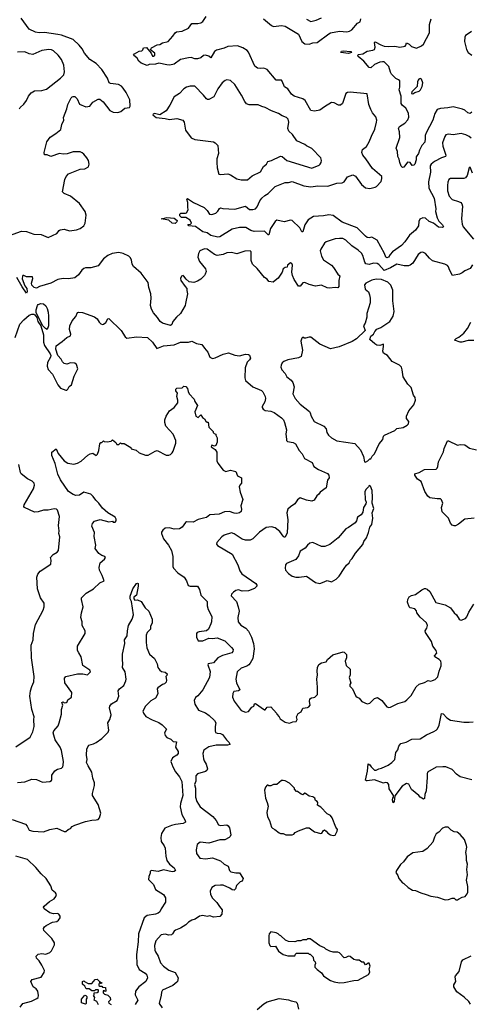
# Model space of a CAD drawing. Extents: x 2293878 to 2522763, y 823964 to 1006972.
# Tile 244 of 256: x 2364228 to 2369267, y 966138 to 977151. Entities that reach past the tile are written whole.
import ezdxf

# ---------------------------------------------------------------- set-up
doc = ezdxf.new("R2010")
doc.units = 0

msp = doc.modelspace()

# ---------------------------------------------------------------- linework, layer by layer
at = {"layer": '0CON20XD'}
for points in [[(2364115, 974736), (2364250, 974785), (2364305, 974780), (2364385, 974751), (2364468, 974748), (2364545, 974716), (2364645, 974761), (2364668, 974792), (2364681, 974799), (2364726, 974806), (2364785, 974788), (2364865, 974799), (2364905, 974814), (2364945, 974845), (2364959, 974875), (2364968, 974935), (2364970, 974965), (2364962, 975005), (2364896, 975096), (2364798, 975175), (2364726, 975206), (2364708, 975225), (2364732, 975365), (2364748, 975395), (2364775, 975428), (2364830, 975450), (2364905, 975478), (2364958, 975482), (2364996, 975505), (2365004, 975535), (2364996, 975574), (2364980, 975605), (2364947, 975645), (2364925, 975663), (2364905, 975671), (2364825, 975674), (2364759, 975651), (2364715, 975648), (2364675, 975654), (2364575, 975621), (2364535, 975638), (2364505, 975640), (2364500, 975665), (2364533, 975785), (2364570, 975835), (2364634, 975876), (2364687, 975923), (2364700, 975980), (2364720, 976025), (2364718, 976055), (2364757, 976153), (2364768, 976202), (2364804, 976276), (2364815, 976288), (2364825, 976292), (2364845, 976290), (2364872, 976265), (2364898, 976205), (2364966, 976176), (2365012, 976185), (2365045, 976228), (2365105, 976262), (2365125, 976262), (2365161, 976231), (2365235, 976136), (2365275, 976118), (2365327, 976113), (2365358, 976125), (2365405, 976160), (2365455, 976170), (2365462, 976185), (2365459, 976255), (2365420, 976335), (2365385, 976386), (2365365, 976406), (2365332, 976425), (2365245, 976436), (2365227, 976445), (2365210, 976495), (2365147, 976595), (2365085, 976659), (2365014, 976704), (2364954, 976775), (2364926, 976825), (2364895, 976865), (2364825, 976929), (2364695, 976978), (2364656, 976986), (2364505, 977009), (2364446, 977004), (2364405, 977010), (2364335, 977046), (2364246, 977166)], [(2367562, 975292), (2367675, 975289), (2367775, 975322), (2367835, 975327), (2367855, 975338), (2367895, 975394), (2367955, 975416), (2367985, 975400), (2368049, 975309), (2368095, 975269), (2368145, 975264), (2368203, 975277), (2368218, 975285), (2368269, 975341), (2368279, 975375), (2368276, 975396), (2368172, 975485), (2368099, 975595), (2368064, 975635), (2368054, 975665), (2368063, 975697), (2368107, 975733), (2368137, 975783), (2368161, 975849), (2368201, 975925), (2368220, 976005), (2368221, 976025), (2368209, 976065), (2368175, 976108), (2368156, 976145), (2368133, 976203), (2368115, 976322), (2367925, 976341), (2367894, 976336), (2367875, 976324), (2367837, 976215), (2367815, 976196), (2367795, 976194), (2367745, 976221), (2367715, 976224), (2367635, 976176), (2367585, 976137), (2367525, 976128), (2367485, 976134), (2367420, 976245), (2367395, 976265), (2367297, 976297), (2367269, 976319), (2367225, 976378), (2367188, 976398), (2367165, 976463), (2367155, 976473), (2367095, 976473), (2366995, 976592), (2366957, 976607), (2366925, 976605), (2366887, 976607), (2366859, 976629), (2366786, 976786), (2366771, 976805), (2366725, 976836), (2366663, 976857), (2366555, 976851), (2366515, 976832), (2366429, 976811), (2366407, 976793), (2366365, 976723), (2366343, 976743), (2366305, 976753), (2366285, 976751), (2366254, 976725), (2366215, 976713), (2366185, 976713), (2366145, 976728), (2366115, 976725), (2366026, 976704), (2365955, 976655), (2365907, 976643), (2365874, 976644), (2365785, 976664), (2365745, 976653), (2365675, 976648), (2365655, 976639), (2365586, 976666), (2365562, 976685), (2365542, 976722), (2365500, 976755), (2365512, 976768), (2365565, 976798), (2365595, 976802), (2365607, 976813), (2365612, 976835), (2365645, 976838), (2365698, 976778), (2365714, 976744), (2365725, 976742), (2365738, 976755), (2365738, 976775), (2365692, 976812), (2365701, 976835), (2365765, 976870), (2365795, 976872), (2365825, 976890), (2365888, 976905), (2365942, 976965), (2365966, 977004), (2365982, 977015), (2366045, 977023), (2366115, 977056), (2366155, 977109), (2366222, 977108), (2366255, 977117), (2366275, 977132), (2366312, 977188)], [(2366955, 977159), (2367044, 977085), (2367065, 977076), (2367155, 977084), (2367197, 977077), (2367345, 976987), (2367384, 976905), (2367415, 976880), (2367465, 976878), (2367505, 976891), (2367555, 976894), (2367685, 976994), (2367705, 977003), (2367805, 977022), (2367885, 977014), (2367918, 977022), (2367943, 977037), (2368005, 977111), (2368035, 977128), (2368042, 977162)], [(2367435, 977156), (2367485, 977132), (2367545, 977146), (2367605, 977172)], [(2369286, 976115), (2369265, 976100), (2369239, 976109), (2369207, 976137), (2369180, 976150), (2369075, 976176), (2369015, 976164), (2368935, 976159), (2368896, 976145), (2368870, 976100), (2368848, 976025), (2368772, 975885), (2368764, 975855), (2368763, 975823), (2368759, 975781), (2368727, 975743), (2368698, 975692), (2368686, 975655), (2368660, 975615), (2368662, 975585), (2368645, 975533), (2368635, 975522), (2368618, 975518), (2368595, 975552), (2368565, 975558), (2368525, 975500), (2368508, 975498), (2368495, 975512), (2368478, 975555), (2368472, 975592), (2368455, 975620), (2368454, 975675), (2368439, 975715), (2368478, 975832), (2368474, 975895), (2368464, 975935), (2368477, 975955), (2368536, 975994), (2368570, 976029), (2368578, 976062), (2368575, 976105), (2368545, 976161), (2368506, 976196), (2368494, 976215), (2368493, 976295), (2368472, 976365), (2368480, 976395), (2368478, 976465), (2368465, 976478), (2368433, 976493), (2368385, 976540), (2368373, 976563), (2368357, 976627), (2368305, 976678), (2368285, 976681), (2368255, 976674), (2368195, 976649), (2368155, 976614), (2368136, 976616), (2368075, 976687), (2368015, 976740), (2368010, 976755), (2368017, 976763), (2368065, 976767), (2368115, 976800), (2368179, 976811), (2368195, 976819), (2368204, 976845), (2368194, 976895), (2368205, 976903), (2368265, 976868), (2368305, 976855), (2368355, 976850), (2368425, 976854), (2368478, 976842), (2368538, 976855), (2368547, 976865), (2368555, 976892), (2368585, 976876), (2368611, 976851), (2368665, 976832), (2368723, 976857), (2368744, 976875), (2368810, 977005), (2368812, 977095), (2368828, 977162)], [(2369280, 977020), (2369255, 976999), (2369212, 976975), (2369205, 976955), (2369202, 976905), (2369225, 976819), (2369244, 976785), (2369285, 976754)], [(2364226, 976155), (2364235, 976170), (2364276, 976205), (2364303, 976247), (2364325, 976297), (2364355, 976331), (2364395, 976356), (2364475, 976360), (2364529, 976375), (2364686, 976495), (2364722, 976535), (2364731, 976569), (2364723, 976643), (2364696, 976705), (2364658, 976755), (2364605, 976802), (2364585, 976813), (2364555, 976816), (2364475, 976806), (2364375, 976762), (2364335, 976769), (2364285, 976791), (2364205, 976786)], [(2367905, 976772), (2367820, 976785), (2367825, 976797), (2367845, 976801), (2367930, 976795), (2367940, 976785), (2367905, 976772)], [(2366705, 975359), (2366775, 975360), (2366826, 975404), (2366920, 975450), (2366955, 975508), (2366988, 975535), (2367004, 975566), (2367045, 975574), (2367145, 975626), (2367165, 975622), (2367214, 975574), (2367495, 975491), (2367576, 975525), (2367590, 975535), (2367600, 975555), (2367604, 975575), (2367594, 975604), (2367495, 975709), (2367435, 975739), (2367418, 975755), (2367327, 975797), (2367279, 975865), (2367238, 975905), (2367226, 975935), (2367238, 976005), (2367229, 976039), (2367212, 976055), (2367164, 976074), (2367123, 976103), (2367043, 976133), (2366975, 976168), (2366935, 976178), (2366895, 976199), (2366795, 976199), (2366765, 976210), (2366744, 976234), (2366708, 976308), (2366635, 976424), (2366585, 976470), (2366545, 976479), (2366525, 976472), (2366492, 976445), (2366445, 976376), (2366401, 976289), (2366345, 976258), (2366328, 976258), (2366318, 976265), (2366285, 976307), (2366185, 976406), (2366135, 976407), (2366094, 976396), (2366064, 976376), (2366016, 976324), (2365955, 976289), (2365907, 976193), (2365865, 976132), (2365795, 976087), (2365735, 976100), (2365720, 976095), (2365718, 976085), (2365755, 976057), (2365856, 976044), (2365905, 976036), (2365985, 976044), (2366053, 976025), (2366069, 976005), (2366081, 975915), (2366145, 975830), (2366185, 975811), (2366394, 975784), (2366413, 975773), (2366444, 975745), (2366451, 975655), (2366434, 975595), (2366431, 975555), (2366437, 975495), (2366455, 975422), (2366475, 975419), (2366555, 975428), (2366585, 975417), (2366655, 975369), (2366705, 975359)], [(2368625, 976320), (2368645, 976338), (2368695, 976352), (2368709, 976365), (2368728, 976405), (2368738, 976445), (2368722, 976485), (2368705, 976491), (2368693, 976487), (2368684, 976476), (2368676, 976455), (2368674, 976405), (2368612, 976345), (2368610, 976325), (2368625, 976320)], [(2369277, 975827), (2369255, 975846), (2369216, 975864), (2369165, 975876), (2369075, 975862), (2369025, 975872), (2368995, 975864), (2368981, 975845), (2368956, 975774), (2368960, 975735), (2368992, 975635), (2368991, 975619), (2368945, 975604), (2368865, 975565), (2368830, 975535), (2368819, 975515), (2368821, 975445), (2368798, 975338), (2368805, 975265), (2368863, 975153), (2368880, 975035), (2368878, 975005), (2368895, 974935), (2368916, 974896), (2368957, 974855), (2368966, 974834), (2368952, 974828), (2368911, 974831), (2368855, 974875), (2368809, 974895), (2368765, 974932), (2368735, 974933), (2368701, 974919), (2368690, 974895), (2368686, 974845), (2368654, 974796), (2368589, 974741), (2368534, 974665), (2368496, 974624), (2368397, 974553), (2368371, 974525), (2368353, 974495), (2368335, 974486), (2368323, 974495), (2368309, 974535), (2368224, 974685), (2368167, 974717), (2368135, 974711), (2368115, 974716), (2368095, 974729), (2368003, 974823), (2367835, 974885), (2367732, 974962), (2367685, 974969), (2367625, 974955), (2367512, 974948), (2367455, 974911), (2367416, 974856), (2367395, 974777), (2367385, 974777), (2367361, 974821), (2367275, 974904), (2367255, 974907), (2367185, 974889), (2367105, 974908), (2367085, 974892), (2367034, 974815), (2367014, 974746), (2367005, 974746), (2366965, 974785), (2366852, 974782), (2366814, 974794), (2366757, 974825), (2366685, 974826), (2366605, 974807), (2366467, 974723), (2366445, 974719), (2366365, 974738), (2366325, 974765), (2366275, 974777), (2366195, 974836), (2366120, 974845), (2366110, 974860), (2366137, 974863), (2366150, 974875), (2366135, 974910), (2366087, 974937), (2366038, 974938), (2366020, 974955), (2366020, 974975), (2366030, 974985), (2366083, 974987), (2366095, 974992), (2366111, 975025), (2366107, 975055), (2366110, 975105), (2366098, 975145), (2366105, 975150), (2366172, 975105), (2366291, 975051), (2366326, 975016), (2366352, 974975), (2366375, 974972), (2366420, 974985), (2366445, 975010), (2366461, 975039), (2366475, 975047), (2366499, 975039), (2366635, 975031), (2366755, 975064), (2366798, 975028), (2366835, 975028), (2366865, 975034), (2366885, 975056), (2366915, 975126), (2366935, 975155), (2366971, 975185), (2367007, 975205), (2367085, 975284), (2367195, 975329), (2367235, 975329), (2367275, 975339), (2367405, 975294), (2367485, 975282), (2367562, 975292)], [(2369292, 975435), (2369265, 975500), (2369253, 975495), (2369232, 975408), (2369215, 975382), (2369194, 975374), (2369045, 975376), (2369026, 975365), (2369017, 975335), (2369012, 975295), (2369014, 975235), (2369030, 975175), (2369065, 975141), (2369135, 975119), (2369161, 975105), (2369172, 975092), (2369180, 975065), (2369168, 974925), (2369176, 974865), (2369189, 974835), (2369302, 974695)], [(2365965, 974872), (2365935, 974873), (2365895, 974907), (2365810, 974925), (2365875, 974939), (2365955, 974930), (2365988, 974905), (2365985, 974890), (2365965, 974872)], [(2369292, 974408), (2369264, 974366), (2369205, 974341), (2369175, 974320), (2369145, 974306), (2369069, 974289), (2369035, 974352), (2369025, 974387), (2369012, 974402), (2368984, 974416), (2368845, 974455), (2368812, 974482), (2368765, 974536), (2368735, 974551), (2368715, 974546), (2368685, 974526), (2368625, 974429), (2368595, 974405), (2368575, 974398), (2368528, 974398), (2368445, 974416), (2368376, 974375), (2368305, 974347), (2368245, 974414), (2368225, 974424), (2368185, 974427), (2368135, 974414), (2368100, 974420), (2368087, 974437), (2368067, 974515), (2368051, 974541), (2368015, 974573), (2367942, 974622), (2367876, 974685), (2367842, 974702), (2367805, 974704), (2367755, 974698), (2367655, 974666), (2367638, 974652), (2367594, 974585), (2367588, 974565), (2367602, 974505), (2367626, 974466), (2367715, 974404), (2367739, 974379), (2367786, 974306), (2367807, 974285), (2367798, 974235), (2367798, 974165), (2367787, 974153), (2367755, 974157), (2367694, 974146), (2367665, 974152), (2367605, 974180), (2367535, 974172), (2367465, 974189), (2367415, 974211), (2367395, 974207), (2367365, 974171), (2367345, 974171), (2367298, 974245), (2367279, 974289), (2367271, 974325), (2367278, 974405), (2367273, 974423), (2367255, 974432), (2367224, 974406), (2367218, 974382), (2367195, 974378), (2367176, 974364), (2367164, 974325), (2367119, 974261), (2367085, 974232), (2367064, 974216), (2367015, 974224), (2366995, 974247), (2366965, 974268), (2366885, 974366), (2366831, 974415), (2366816, 974456), (2366818, 974555), (2366807, 974567), (2366745, 974562), (2366655, 974530), (2366595, 974548), (2366545, 974544), (2366505, 974524), (2366435, 974513), (2366405, 974523), (2366325, 974583), (2366295, 974589), (2366244, 974565), (2366227, 974535), (2366220, 974495), (2366239, 974445), (2366306, 974365), (2366312, 974335), (2366304, 974305), (2366295, 974288), (2366255, 974250), (2366215, 974227), (2366175, 974212), (2366125, 974218), (2366088, 974248), (2366065, 974282), (2366055, 974288), (2366037, 974283), (2366028, 974255), (2366030, 974235), (2366077, 974165), (2366097, 974145), (2366097, 974123)], [(2366097, 974123), (2366104, 974084), (2366083, 973975), (2366077, 973955), (2366027, 973863), (2365982, 973825), (2365941, 973775), (2365929, 973741), (2365915, 973729), (2365826, 973756), (2365799, 973775), (2365771, 973821), (2365723, 973873), (2365702, 973912), (2365692, 973955), (2365698, 974035), (2365695, 974085), (2365672, 974155), (2365665, 974210), (2365585, 974317), (2365500, 974390), (2365486, 974415), (2365478, 974465), (2365465, 974491), (2365450, 974505), (2365385, 974536), (2365335, 974547), (2365263, 974537), (2365215, 974514), (2365166, 974475), (2365105, 974397), (2365025, 974374), (2364965, 974374), (2364944, 974366), (2364922, 974348), (2364884, 974296), (2364845, 974263), (2364775, 974252), (2364715, 974256), (2364655, 974246), (2364575, 974204), (2364450, 974165), (2364415, 974148), (2364390, 974155), (2364365, 974180), (2364361, 974205), (2364376, 974255), (2364373, 974273), (2364305, 974276), (2364275, 974290), (2364265, 974289), (2364258, 974282), (2364254, 974254), (2364284, 974174), (2364309, 974145), (2364311, 974105), (2364305, 974092), (2364255, 974162), (2364198, 974268)], [(2368095, 972200), (2368123, 972217), (2368145, 972240), (2368155, 972240), (2368171, 972269), (2368196, 972294), (2368248, 972405), (2368290, 972455), (2368298, 972492), (2368307, 972503), (2368425, 972557), (2368445, 972577), (2368515, 972590), (2368560, 972615), (2368575, 972630), (2368578, 972655), (2368555, 972690), (2368554, 972716), (2368579, 972775), (2368636, 972844), (2368653, 972895), (2368650, 972925), (2368631, 972951), (2368606, 973036), (2368570, 973075), (2368518, 973155), (2368507, 973235), (2368496, 973266), (2368475, 973286), (2368395, 973328), (2368340, 973395), (2368295, 973420), (2368289, 973445), (2368298, 973495), (2368295, 973520), (2368255, 973506), (2368221, 973511), (2368198, 973525), (2368142, 973575), (2368155, 973610), (2368186, 973634), (2368200, 973665), (2368221, 973689), (2368265, 973707), (2368367, 973775), (2368406, 973835), (2368414, 973885), (2368399, 974005), (2368399, 974125), (2368380, 974180), (2368345, 974214), (2368275, 974243), (2368215, 974249), (2368165, 974238), (2368136, 974224), (2368098, 974202), (2368084, 974185), (2368090, 974135), (2368127, 974105), (2368141, 974075), (2368149, 974035), (2368149, 973985), (2368111, 973865), (2368109, 973825), (2368092, 973755), (2368073, 973725), (2368090, 973675), (2367995, 973582), (2367945, 973551), (2367799, 973491), (2367705, 973470), (2367585, 973521), (2367485, 973598), (2367465, 973600), (2367425, 973588), (2367408, 973588), (2367395, 973598), (2367385, 973590), (2367372, 973555), (2367391, 973455), (2367376, 973384), (2367345, 973368), (2367225, 973346), (2367181, 973329), (2367165, 973312), (2367152, 973285), (2367150, 973265), (2367160, 973235), (2367197, 973195), (2367216, 973155), (2367265, 973118), (2367284, 973094), (2367299, 973045), (2367284, 972965), (2367310, 972915), (2367365, 972851), (2367469, 972769), (2367478, 972755), (2367486, 972715), (2367523, 972655), (2367630, 972605), (2367654, 972575), (2367664, 972535), (2367682, 972502), (2367714, 972474), (2367775, 972441), (2367975, 972412), (2368041, 972341), (2368074, 972265), (2368084, 972204), (2368095, 972200)], [(2364535, 973684), (2364515, 973697), (2364482, 973732), (2364414, 973875), (2364414, 973905), (2364426, 973954), (2364435, 973967), (2364465, 973978), (2364495, 973972), (2364519, 973949), (2364535, 973920), (2364545, 973880), (2364552, 973835), (2364550, 973725), (2364535, 973684)], [(2364179, 973595), (2364231, 973745), (2364273, 973795), (2364333, 973845), (2364365, 973858), (2364385, 973856), (2364398, 973848), (2364419, 973819), (2364432, 973775), (2364466, 973726), (2364494, 973625), (2364494, 973545), (2364504, 973505), (2364570, 973415), (2364577, 973395), (2364572, 973375), (2364540, 973315), (2364536, 973276), (2364545, 973238), (2364594, 973185), (2364656, 973065), (2364685, 973028), (2364745, 973007), (2364755, 973008), (2364765, 973018), (2364781, 973049), (2364807, 973065), (2364837, 973163), (2364879, 973245), (2364863, 973293), (2364845, 973308), (2364795, 973311), (2364755, 973298), (2364725, 973304), (2364706, 973325), (2364693, 973353), (2364654, 973394), (2364632, 973465), (2364636, 973504), (2364705, 973553), (2364754, 973596), (2364797, 973615), (2364800, 973635), (2364786, 973685), (2364789, 973725), (2364815, 973782), (2364855, 973832), (2364873, 973875), (2364885, 973880), (2364930, 973875), (2365065, 973827), (2365096, 973806), (2365116, 973766), (2365135, 973748), (2365155, 973742), (2365166, 973744), (2365192, 973765), (2365214, 973806), (2365225, 973809), (2365363, 973673), (2365407, 973605), (2365425, 973590), (2365535, 973603), (2365656, 973596), (2365713, 973545), (2365763, 973473), (2365835, 973504), (2365955, 973513), (2366025, 973544), (2366115, 973544), (2366155, 973556), (2366205, 973528), (2366265, 973516), (2366295, 973477), (2366332, 973432), (2366355, 973377), (2366383, 973363), (2366415, 973367), (2366505, 973409), (2366564, 973424), (2366635, 973398), (2366685, 973390), (2366755, 973410), (2366786, 973406), (2366798, 973398), (2366810, 973365), (2366799, 973345), (2366771, 973319), (2366751, 973255), (2366746, 973146), (2366753, 973115), (2366834, 973044), (2366933, 973003), (2366947, 972987), (2366974, 972935), (2366978, 972915), (2366971, 972875), (2366940, 972825), (2366939, 972815), (2366952, 972795), (2366975, 972778), (2367035, 972771), (2367075, 972756), (2367157, 972697), (2367178, 972675), (2367191, 972645), (2367210, 972565), (2367206, 972515), (2367211, 972459), (2367211, 972445), (2367223, 972433), (2367285, 972422), (2367314, 972405), (2367353, 972333), (2367386, 972295), (2367412, 972242), (2367497, 972197), (2367518, 972155), (2367568, 972118), (2367672, 972075), (2367687, 972055), (2367688, 972025), (2367671, 971999), (2367654, 971915), (2367590, 971865), (2367575, 971842), (2367552, 971825), (2367523, 971777), (2367495, 971767), (2367435, 971778), (2367365, 971801), (2367335, 971780), (2367305, 971734), (2367255, 971702), (2367225, 971675), (2367214, 971635), (2367226, 971555), (2367220, 971410), (2367195, 971362), (2367185, 971363), (2367175, 971373), (2367138, 971428), (2367085, 971467), (2367045, 971480), (2366985, 971471), (2366911, 971419), (2366835, 971344), (2366805, 971328), (2366755, 971328), (2366715, 971341), (2366625, 971402), (2366595, 971410), (2366515, 971387), (2366488, 971365), (2366434, 971305), (2366429, 971285), (2366440, 971270), (2366603, 971173), (2366666, 971055), (2366691, 970985), (2366713, 970953), (2366868, 970845), (2366880, 970825), (2366880, 970815), (2366855, 970790), (2366785, 970762), (2366715, 970758), (2366675, 970773), (2366645, 970765), (2366620, 970749), (2366596, 970725), (2366594, 970705), (2366652, 970645), (2366671, 970585), (2366681, 970535), (2366669, 970465), (2366672, 970415), (2366700, 970380), (2366756, 970345), (2366785, 970310), (2366819, 970245), (2366841, 970175), (2366852, 970115), (2366834, 970005), (2366807, 969953), (2366792, 969935), (2366770, 969921), (2366705, 969899), (2366661, 969855), (2366644, 969775), (2366654, 969734), (2366690, 969655), (2366675, 969646), (2366621, 969635), (2366610, 969615), (2366608, 969575), (2366628, 969528), (2366705, 969423), (2366755, 969407), (2366785, 969413), (2366825, 969462), (2366846, 969474)], [(2369306, 973564), (2369245, 973564), (2369174, 973544), (2369154, 973544), (2369092, 973565), (2369108, 973585), (2369140, 973600), (2369196, 973645), (2369236, 973695), (2369274, 973766)], [(2364205, 968619), (2364285, 968626), (2364365, 968656), (2364415, 968654), (2364485, 968621), (2364565, 968629), (2364585, 968643), (2364588, 968652), (2364588, 968702), (2364621, 968749), (2364652, 968768), (2364695, 968780), (2364710, 968795), (2364716, 968814), (2364718, 968855), (2364695, 968978), (2364679, 969015), (2364624, 969095), (2364601, 969175), (2364610, 969195), (2364657, 969253), (2364669, 969285), (2364694, 969385), (2364697, 969435), (2364710, 969485), (2364700, 969515), (2364715, 969520), (2364725, 969510), (2364747, 969513), (2364758, 969522), (2364768, 969545), (2364806, 969575), (2364810, 969625), (2364734, 969734), (2364731, 969785), (2364746, 969804), (2364875, 969834), (2364935, 969834), (2364985, 969824), (2365020, 969855), (2365012, 969875), (2364936, 969926), (2364914, 970025), (2364889, 970069), (2364874, 970095), (2364874, 970145), (2364961, 970285), (2364959, 970315), (2364928, 970375), (2364926, 970415), (2364913, 970465), (2364918, 970515), (2364939, 970585), (2364920, 970665), (2364921, 970685), (2364973, 970735), (2365055, 970786), (2365125, 970852), (2365172, 970875), (2365152, 970935), (2365120, 970995), (2365116, 971025), (2365129, 971075), (2365178, 971115), (2365187, 971135), (2365180, 971145), (2365145, 971157), (2365115, 971180), (2365074, 971235), (2365079, 971275), (2365061, 971369), (2365064, 971416), (2365034, 971485), (2365043, 971515), (2365065, 971543), (2365129, 971561), (2365225, 971533), (2365265, 971540), (2365275, 971530), (2365295, 971530), (2365308, 971545), (2365307, 971565), (2365297, 971585), (2365212, 971635), (2365156, 971686), (2365112, 971745), (2365079, 971775), (2365049, 971819), (2365023, 971843), (2364945, 971866), (2364898, 971832), (2364855, 971829), (2364825, 971840), (2364775, 971872), (2364684, 972004), (2364656, 972066), (2364626, 972185), (2364587, 972275), (2364586, 972314), (2364635, 972350), (2364659, 972299), (2364725, 972218), (2364765, 972190), (2364835, 972180), (2364875, 972192), (2364915, 972214), (2364990, 972280), (2365015, 972296), (2365045, 972304), (2365085, 972278), (2365098, 972292), (2365115, 972332), (2365124, 972406), (2365135, 972420), (2365145, 972420), (2365165, 972440), (2365173, 972433), (2365205, 972428), (2365252, 972438), (2365265, 972450), (2365303, 972423), (2365315, 972400), (2365335, 972400), (2365355, 972418), (2365365, 972410), (2365395, 972410), (2365470, 972365), (2365475, 972352), (2365530, 972335), (2365566, 972306), (2365635, 972281), (2365665, 972280), (2365744, 972326), (2365765, 972331), (2365865, 972279), (2365895, 972279), (2365915, 972287), (2365934, 972305), (2365945, 972325), (2365974, 972415), (2365973, 972445), (2365946, 972516), (2365861, 972605), (2365850, 972645), (2365851, 972675), (2365866, 972715), (2365905, 972774), (2365954, 972815), (2365996, 972864), (2365996, 972896), (2365987, 972935), (2365992, 972972), (2365975, 973000), (2365975, 973020), (2365985, 973030), (2366045, 973032), (2366065, 973052), (2366085, 973048), (2366106, 973025), (2366111, 972991), (2366122, 972965), (2366178, 972908), (2366185, 972880), (2366218, 972835), (2366188, 972765), (2366198, 972715), (2366225, 972700), (2366255, 972730), (2366271, 972701), (2366295, 972688), (2366311, 972661), (2366325, 972650), (2366335, 972650), (2366343, 972593), (2366390, 972545), (2366390, 972535), (2366402, 972522), (2366420, 972515), (2366420, 972505), (2366438, 972475), (2366436, 972424), (2366423, 972387), (2366405, 972382), (2366375, 972390), (2366370, 972375), (2366413, 972343), (2366432, 972315), (2366433, 972215), (2366445, 972190), (2366504, 972114), (2366535, 972098), (2366585, 972112), (2366645, 972098), (2366665, 972050), (2366710, 972025), (2366710, 971965), (2366690, 971945), (2366684, 971925), (2366693, 971865), (2366723, 971785), (2366702, 971715), (2366710, 971675), (2366705, 971650), (2366688, 971635), (2366655, 971629), (2366625, 971632), (2366575, 971650), (2366517, 971647), (2366459, 971621), (2366355, 971611), (2366316, 971584), (2366284, 971576), (2366225, 971562), (2366169, 971531), (2366095, 971534), (2366083, 971527), (2366046, 971474), (2366015, 971456), (2365955, 971453), (2365905, 971466), (2365855, 971464), (2365828, 971442), (2365813, 971417), (2365813, 971405), (2365836, 971345), (2365894, 971274), (2365925, 971215), (2365942, 971145), (2365941, 971035), (2365948, 971015), (2365996, 970965), (2366067, 970915), (2366092, 970875), (2366114, 970824), (2366135, 970813), (2366215, 970813), (2366239, 970779), (2366254, 970715), (2366324, 970645), (2366323, 970595), (2366334, 970555), (2366376, 970475), (2366374, 970415), (2366365, 970392), (2366339, 970335), (2366318, 970315), (2366235, 970304), (2366212, 970295), (2366206, 970284), (2366206, 970246), (2366223, 970205), (2366275, 970203), (2366345, 970234), (2366385, 970231), (2366435, 970238), (2366524, 970205), (2366598, 970128), (2366614, 970105), (2366613, 970085), (2366600, 970070), (2366495, 970041), (2366445, 970012), (2366395, 969956), (2366334, 969946), (2366333, 969935), (2366358, 969862), (2366350, 969795), (2366278, 969655), (2366222, 969588), (2366195, 969571), (2366180, 969535), (2366185, 969496), (2366229, 969429), (2366305, 969397), (2366347, 969367), (2366405, 969312), (2366420, 969285), (2366413, 969245), (2366413, 969195), (2366419, 969179), (2366435, 969169), (2366475, 969166), (2366496, 969156), (2366540, 969095), (2366572, 969065), (2366579, 969045), (2366553, 969037), (2366425, 969036), (2366343, 969017), (2366288, 968982), (2366276, 968945), (2366284, 968885), (2366290, 968860), (2366312, 968825), (2366328, 968772), (2366321, 968755), (2366307, 968743), (2366215, 968717), (2366197, 968695), (2366198, 968635), (2366184, 968595), (2366194, 968555), (2366196, 968455), (2366209, 968405), (2366248, 968345), (2366387, 968237), (2366424, 968195), (2366451, 968145), (2366475, 968138), (2366545, 968144), (2366561, 968135), (2366573, 968113), (2366590, 968035), (2366583, 968015), (2366570, 968005), (2366522, 967978), (2366465, 967977), (2366345, 967940), (2366245, 967951), (2366214, 967925), (2366202, 967865), (2366206, 967825), (2366242, 967772), (2366305, 967767), (2366385, 967778), (2366472, 967742), (2366514, 967704), (2366559, 967685), (2366574, 967634), (2366589, 967619), (2366645, 967609), (2366685, 967610), (2366726, 967546), (2366715, 967517), (2366695, 967507), (2366653, 967467), (2366640, 967430), (2366625, 967413), (2366605, 967417), (2366577, 967437), (2366505, 967469), (2366475, 967472), (2366414, 967466), (2366377, 967443), (2366360, 967405), (2366361, 967365), (2366384, 967325), (2366434, 967275), (2366463, 967233), (2366491, 967195), (2366488, 967145), (2366465, 967121), (2366395, 967112), (2366355, 967126), (2366325, 967121), (2366275, 967130), (2366238, 967125), (2366191, 967089), (2366155, 967081), (2366115, 967058), (2366085, 967026), (2366025, 966988), (2365971, 966969), (2365954, 966955), (2365938, 966925), (2365925, 966914), (2365895, 966910), (2365855, 966921), (2365812, 966915), (2365751, 966849), (2365734, 966795), (2365738, 966745), (2365745, 966724), (2365778, 966675), (2365801, 966601), (2365835, 966565), (2365895, 966520), (2365966, 966495), (2366001, 966435), (2365994, 966395), (2365986, 966384), (2365940, 966350), (2365825, 966295), (2365814, 966275), (2365809, 966239), (2365786, 966146), (2365820, 966100)], [(2369312, 971575), (2369205, 971566), (2369135, 971509), (2369102, 971488), (2369085, 971488), (2369065, 971498), (2369045, 971518), (2369024, 971575), (2368952, 971645), (2368944, 971695), (2368960, 971745), (2368945, 971782), (2368933, 971793), (2368895, 971790), (2368814, 971804), (2368792, 971822), (2368760, 971875), (2368717, 971985), (2368675, 972010), (2368647, 972055), (2368645, 972070), (2368695, 972087), (2368755, 972120), (2368885, 972122), (2368898, 972135), (2368904, 972155), (2368911, 972205), (2368966, 972316), (2368976, 972355), (2369011, 972439), (2369025, 972442), (2369125, 972393), (2369155, 972399), (2369205, 972394), (2369260, 972360), (2369335, 972339)], [(2364185, 969016), (2364344, 969126), (2364376, 969185), (2364390, 969245), (2364386, 969325), (2364391, 969355), (2364364, 969435), (2364343, 969585), (2364349, 969645), (2364365, 969694), (2364385, 969745), (2364391, 969805), (2364359, 970015), (2364356, 970155), (2364380, 970215), (2364381, 970285), (2364406, 970385), (2364492, 970548), (2364502, 970585), (2364500, 970625), (2364462, 970685), (2364426, 970785), (2364419, 970915), (2364432, 970948), (2364457, 970983), (2364575, 971062), (2364579, 971105), (2364573, 971135), (2364602, 971168), (2364646, 971195), (2364664, 971215), (2364676, 971365), (2364666, 971405), (2364669, 971435), (2364661, 971495), (2364673, 971593), (2364652, 971665), (2364638, 971675), (2364615, 971678), (2364545, 971666), (2364495, 971665), (2364435, 971646), (2364395, 971643), (2364282, 971695), (2364276, 971705), (2364279, 971725), (2364382, 971905), (2364393, 971945), (2364391, 971965), (2364369, 971989), (2364315, 972016), (2364245, 972071), (2364237, 972087), (2364218, 972175)], [(2367585, 970846), (2367615, 970854), (2367665, 970880), (2367716, 970864), (2367766, 970894), (2367802, 970928), (2367855, 971012), (2367882, 971048), (2367913, 971075), (2367926, 971104), (2367947, 971125), (2367983, 971185), (2368065, 971282), (2368076, 971314), (2368107, 971355), (2368130, 971415), (2368143, 971475), (2368167, 971505), (2368176, 971575), (2368170, 971635), (2368187, 971685), (2368168, 971745), (2368172, 971805), (2368168, 971885), (2368150, 971935), (2368135, 971940), (2368130, 971925), (2368101, 971899), (2368088, 971875), (2368093, 971785), (2368102, 971755), (2368098, 971735), (2368073, 971695), (2368066, 971644), (2368046, 971614), (2368007, 971585), (2367993, 971545), (2367978, 971522), (2367905, 971470), (2367875, 971457), (2367790, 971355), (2367698, 971282), (2367641, 971259), (2367605, 971259), (2367505, 971303), (2367472, 971295), (2367445, 971273), (2367422, 971238), (2367364, 971206), (2367346, 971155), (2367317, 971113), (2367212, 971068), (2367200, 971055), (2367197, 971015), (2367202, 970995), (2367233, 970955), (2367276, 970926), (2367315, 970916), (2367355, 970916), (2367435, 970928), (2367535, 970854), (2367585, 970846)], [(2364145, 968204), (2364293, 968153), (2364312, 968132), (2364334, 968085), (2364375, 968074), (2364495, 968069), (2364565, 968092), (2364645, 968108), (2364725, 968072), (2364745, 968072), (2364770, 968095), (2364796, 968104), (2364814, 968126), (2364845, 968141), (2364965, 968182), (2365035, 968199), (2365085, 968200), (2365104, 968206), (2365120, 968225), (2365134, 968275), (2365105, 968373), (2365044, 968475), (2365042, 968495), (2365065, 968585), (2365065, 968615), (2365046, 968666), (2365036, 968735), (2364995, 968805), (2364977, 968843), (2364982, 968875), (2364974, 968926), (2364978, 968995), (2365003, 969037), (2365055, 969051), (2365085, 969067), (2365148, 969112), (2365217, 969183), (2365224, 969206), (2365214, 969285), (2365238, 969325), (2365252, 969375), (2365234, 969455), (2365236, 969474), (2365255, 969497), (2365319, 969535), (2365337, 969583), (2365330, 969645), (2365344, 969665), (2365394, 969705), (2365415, 969755), (2365419, 969775), (2365406, 969855), (2365376, 969905), (2365382, 969945), (2365376, 969995), (2365378, 970055), (2365403, 970175), (2365399, 970215), (2365431, 970259), (2365434, 970315), (2365446, 970375), (2365485, 970447), (2365499, 970495), (2365479, 970645), (2365462, 970675), (2365465, 970703), (2365493, 970785), (2365535, 970844), (2365545, 970850), (2365554, 970844), (2365554, 970815), (2365534, 970715), (2365505, 970690), (2365503, 970675), (2365515, 970660), (2365545, 970662), (2365586, 970645), (2365631, 970571), (2365672, 970535), (2365710, 970445), (2365710, 970405), (2365690, 970365), (2365690, 970335), (2365655, 970297), (2365643, 970267), (2365641, 970185), (2365649, 970125), (2365681, 970055), (2365737, 970005), (2365766, 969945), (2365774, 969904), (2365794, 969874), (2365815, 969862), (2365855, 969853), (2365878, 969835), (2365873, 969817), (2365862, 969805), (2365870, 969765), (2365865, 969740), (2365847, 969723), (2365824, 969716), (2365772, 969678), (2365767, 969665), (2365773, 969615), (2365766, 969594), (2365745, 969562), (2365695, 969534), (2365635, 969471), (2365607, 969415), (2365614, 969394), (2365638, 969358), (2365708, 969318), (2365785, 969291), (2365823, 969265), (2365869, 969215), (2365849, 969175), (2365854, 969144), (2365875, 969122), (2365917, 969105), (2365945, 969078), (2365982, 969072), (2365969, 969015), (2365999, 968965), (2365999, 968945), (2365984, 968925), (2365937, 968893), (2365919, 968855), (2365939, 968795), (2365970, 968740), (2366015, 968683), (2366040, 968630), (2366051, 968475), (2366028, 968385), (2366024, 968345), (2366042, 968262), (2366080, 968195), (2366081, 968175), (2366055, 968160), (2365969, 968151), (2365925, 968139), (2365850, 968110), (2365813, 968047), (2365806, 968004), (2365810, 967960), (2365845, 967911), (2365855, 967885), (2365863, 967795), (2365874, 967745), (2365905, 967706), (2365955, 967666), (2365971, 967635), (2365957, 967623), (2365935, 967619), (2365835, 967643), (2365775, 967624), (2365700, 967635), (2365688, 967625), (2365687, 967605), (2365671, 967569), (2365670, 967535), (2365725, 967477), (2365745, 967423), (2365835, 967365), (2365860, 967330), (2365858, 967282), (2365812, 967205), (2365795, 967171), (2365775, 967158), (2365745, 967146), (2365655, 967131), (2365619, 967105), (2365556, 966925), (2365553, 966837), (2365533, 966697), (2365539, 966585), (2365565, 966526), (2365632, 966485), (2365649, 966465), (2365658, 966435), (2365637, 966395), (2365561, 966335), (2365522, 966285), (2365521, 966245), (2365548, 966185), (2365519, 966135)], [(2366846, 969474), (2366855, 969498), (2366865, 969504), (2366965, 969430), (2366975, 969432), (2366995, 969460), (2367035, 969467), (2367100, 969395), (2367103, 969383), (2367130, 969355), (2367142, 969332), (2367195, 969292), (2367245, 969282), (2367281, 969299), (2367318, 969302), (2367332, 969325), (2367322, 969355), (2367341, 969389), (2367375, 969408), (2367395, 969450), (2367445, 969457), (2367462, 969465), (2367478, 969485), (2367468, 969525), (2367472, 969555), (2367493, 969567), (2367515, 969568), (2367530, 969575), (2367558, 969605), (2367559, 969685), (2367551, 969775), (2367559, 969825), (2367554, 969864), (2367560, 969905), (2367575, 969940), (2367605, 969958), (2367655, 969970), (2367670, 969995), (2367730, 970045), (2367845, 970082), (2367858, 970078), (2367882, 970052), (2367882, 970015), (2367869, 969975), (2367878, 969928), (2367923, 969885), (2367923, 969825), (2367913, 969795), (2367930, 969735), (2367920, 969715), (2367920, 969695), (2367948, 969665), (2367988, 969585), (2368002, 969572), (2368025, 969562), (2368054, 969524), (2368115, 969498), (2368145, 969508), (2368195, 969560), (2368228, 969568), (2368276, 969536), (2368332, 969465), (2368355, 969457), (2368375, 969463), (2368455, 969502), (2368535, 969526), (2368558, 969542), (2368607, 969593), (2368661, 969689), (2368695, 969718), (2368755, 969736), (2368795, 969760), (2368825, 969753), (2368845, 969758), (2368875, 969772), (2368905, 969800), (2368918, 969865), (2368943, 969925), (2368943, 969955), (2368937, 969975), (2368920, 969995), (2368870, 970025), (2368867, 970035), (2368893, 970067), (2368886, 970096), (2368850, 970145), (2368832, 970195), (2368767, 970295), (2368763, 970317), (2368782, 970345), (2368788, 970375), (2368778, 970405), (2368707, 970467), (2368670, 970515), (2368665, 970540), (2368645, 970562), (2368595, 970572), (2368582, 970585), (2368566, 970635), (2368569, 970665), (2368584, 970695), (2368611, 970709), (2368655, 970723), (2368725, 970773), (2368755, 970787), (2368765, 970790), (2368785, 970783), (2368816, 970756), (2368882, 970632), (2368985, 970606), (2369045, 970573), (2369085, 970518), (2369113, 970495), (2369143, 970445), (2369155, 970438), (2369166, 970434), (2369215, 970453), (2369230, 970470), (2369250, 970525), (2369306, 970615)], [(2369285, 968648), (2369155, 968683), (2369112, 968712), (2369064, 968764), (2368995, 968794), (2368960, 968795), (2368885, 968790), (2368790, 968735), (2368784, 968716), (2368786, 968675), (2368772, 968525), (2368759, 968485), (2368755, 968440), (2368745, 968434), (2368706, 968456), (2368692, 968475), (2368609, 968539), (2368579, 968599), (2368555, 968606), (2368505, 968578), (2368422, 968468), (2368417, 968405), (2368405, 968390), (2368398, 968425), (2368400, 968445), (2368410, 968455), (2368410, 968475), (2368358, 968548), (2368357, 968595), (2368342, 968615), (2368315, 968620), (2368295, 968613), (2368195, 968650), (2368115, 968636), (2368105, 968636), (2368096, 968645), (2368116, 968744), (2368124, 968826), (2368145, 968818), (2368158, 968795), (2368195, 968758), (2368215, 968758), (2368245, 968772), (2368275, 968778), (2368348, 968812), (2368388, 968842), (2368424, 968875), (2368433, 968955), (2368456, 968984), (2368469, 969025), (2368491, 969055), (2368549, 969071), (2368615, 969104), (2368705, 969106), (2368777, 969153), (2368861, 969189), (2368884, 969205), (2368899, 969221), (2368918, 969262), (2368945, 969392), (2368965, 969387), (2369005, 969342), (2369045, 969317), (2369195, 969294), (2369255, 969292), (2369301, 969299)], [(2367735, 968026), (2367755, 968030), (2367780, 968075), (2367782, 968095), (2367765, 968120), (2367721, 968225), (2367705, 968248), (2367665, 968268), (2367595, 968343), (2367558, 968365), (2367562, 968395), (2367555, 968408), (2367537, 968417), (2367527, 968445), (2367507, 968457), (2367465, 968467), (2367425, 968497), (2367415, 968498), (2367395, 968482), (2367375, 968488), (2367335, 968520), (2367325, 968520), (2367300, 968545), (2367300, 968555), (2367245, 968610), (2367197, 968637), (2367175, 968642), (2367155, 968640), (2367102, 968598), (2367065, 968598), (2367035, 968580), (2367013, 968583), (2367005, 968590), (2366995, 968588), (2366978, 968565), (2366967, 968535), (2366976, 968445), (2366997, 968397), (2367006, 968354), (2366991, 968285), (2367001, 968235), (2367023, 968195), (2367045, 968120), (2367055, 968107), (2367083, 968093), (2367130, 968055), (2367145, 968048), (2367175, 968047), (2367204, 968034), (2367276, 968034), (2367295, 968042), (2367309, 968061), (2367345, 968080), (2367435, 968112), (2367465, 968112), (2367526, 968066), (2367595, 968047), (2367608, 968052), (2367625, 968082), (2367635, 968088), (2367656, 968076), (2367675, 968052), (2367705, 968034), (2367735, 968026)], [(2369125, 967307), (2369135, 967313), (2369175, 967337), (2369208, 967345), (2369233, 967375), (2369238, 967392), (2369240, 967455), (2369224, 967525), (2369236, 967586), (2369230, 967645), (2369237, 967705), (2369224, 967745), (2369224, 967795), (2369216, 967836), (2369227, 967895), (2369226, 967916), (2369202, 967982), (2369155, 968037), (2369122, 968062), (2369085, 968069), (2369055, 968084), (2369018, 968118), (2368985, 968121), (2368955, 968109), (2368917, 968065), (2368887, 968043), (2368865, 968008), (2368848, 967952), (2368785, 967879), (2368735, 967848), (2368625, 967834), (2368562, 967788), (2368520, 967730), (2368485, 967702), (2368440, 967635), (2368434, 967614), (2368455, 967578), (2368468, 967545), (2368510, 967495), (2368525, 967490), (2368574, 967444), (2368620, 967415), (2368655, 967412), (2368715, 967384), (2368775, 967368), (2368825, 967346), (2368900, 967335), (2368985, 967308), (2369025, 967312), (2369066, 967326), (2369085, 967327), (2369107, 967307), (2369125, 967307)], [(2364232, 966105), (2364265, 966148), (2364360, 966175), (2364418, 966202), (2364434, 966216), (2364439, 966235), (2364432, 966285), (2364412, 966312), (2364377, 966335), (2364351, 966395), (2364368, 966415), (2364468, 966442), (2364500, 966495), (2364504, 966515), (2364476, 966576), (2364446, 966626), (2364417, 966655), (2364412, 966675), (2364435, 966699), (2364475, 966706), (2364520, 966700), (2364565, 966716), (2364585, 966737), (2364616, 966805), (2364616, 966825), (2364586, 966875), (2364499, 966965), (2364494, 966985), (2364504, 967005), (2364525, 967020), (2364595, 967056), (2364645, 967064), (2364662, 967078), (2364681, 967105), (2364679, 967125), (2364665, 967147), (2364652, 967152), (2364605, 967150), (2364565, 967163), (2364501, 967205), (2364496, 967225), (2364500, 967235), (2364561, 967289), (2364615, 967316), (2364634, 967345), (2364638, 967365), (2364629, 967385), (2364592, 967415), (2364578, 967465), (2364525, 967545), (2364468, 967598), (2364410, 967670), (2364316, 967756), (2364185, 967795)], [(2367805, 966380), (2367855, 966383), (2367965, 966404), (2368013, 966407), (2368129, 966471), (2368142, 966498), (2368138, 966535), (2368148, 966565), (2368138, 966598), (2368125, 966600), (2368108, 966582), (2368095, 966580), (2368075, 966610), (2368055, 966610), (2368025, 966630), (2367995, 966630), (2367965, 966640), (2367923, 966673), (2367904, 966676), (2367875, 966660), (2367855, 966658), (2367804, 966714), (2367785, 966720), (2367735, 966720), (2367695, 966732), (2367653, 966753), (2367635, 966770), (2367585, 966792), (2367475, 966870), (2367445, 966870), (2367435, 966860), (2367395, 966860), (2367372, 966848), (2367335, 966848), (2367305, 966838), (2367235, 966840), (2367200, 966855), (2367150, 966905), (2367135, 966910), (2367120, 966925), (2367095, 966938), (2367035, 966947), (2367017, 966925), (2367014, 966905), (2367013, 966827), (2367024, 966794), (2367035, 966783), (2367088, 966788), (2367124, 966734), (2367176, 966696), (2367225, 966680), (2367305, 966680), (2367312, 966698), (2367325, 966710), (2367455, 966710), (2367465, 966700), (2367475, 966700), (2367510, 966665), (2367513, 966633), (2367532, 966612), (2367537, 966595), (2367528, 966575), (2367530, 966555), (2367555, 966528), (2367605, 966492), (2367625, 966458), (2367640, 966445), (2367704, 966404), (2367745, 966390), (2367805, 966380)], [(2369270, 966140), (2369250, 966170), (2369198, 966218), (2369118, 966278), (2369082, 966335), (2369082, 966355), (2369107, 966395), (2369097, 966445), (2369100, 966455), (2369143, 966505), (2369169, 966615), (2369185, 966637), (2369275, 966680)], [(2365111, 966131), (2365089, 966169), (2365062, 966185), (2365070, 966215), (2365052, 966235), (2365060, 966245), (2365062, 966268), (2365095, 966270), (2365108, 966282), (2365110, 966295), (2365105, 966300), (2365075, 966300), (2365065, 966290), (2365035, 966290), (2365005, 966310), (2364972, 966312), (2364955, 966340), (2364932, 966362), (2364930, 966395), (2364945, 966400), (2364952, 966392), (2364995, 966372), (2365035, 966370), (2365074, 966416), (2365095, 966420), (2365122, 966392), (2365150, 966375), (2365135, 966370), (2365122, 966378), (2365112, 966365), (2365115, 966350), (2365125, 966340), (2365145, 966340), (2365155, 966330), (2365187, 966327), (2365190, 966285), (2365185, 966280), (2365175, 966290), (2365160, 966290), (2365160, 966265), (2365175, 966250), (2365212, 966242), (2365240, 966215), (2365242, 966188), (2365220, 966165), (2365225, 966150), (2365250, 966135)], [(2364965, 966140), (2364920, 966155), (2364920, 966195), (2364955, 966240), (2364968, 966238), (2364980, 966225), (2364980, 966205), (2364970, 966195), (2364972, 966148), (2364965, 966140)], [(2366885, 966080), (2366958, 966142), (2366995, 966164), (2367128, 966202), (2367235, 966190), (2367265, 966176), (2367315, 966167), (2367331, 966151), (2367346, 966085)]]:
    msp.add_lwpolyline(points, dxfattribs=at)

doc.saveas('drawing.dxf')
